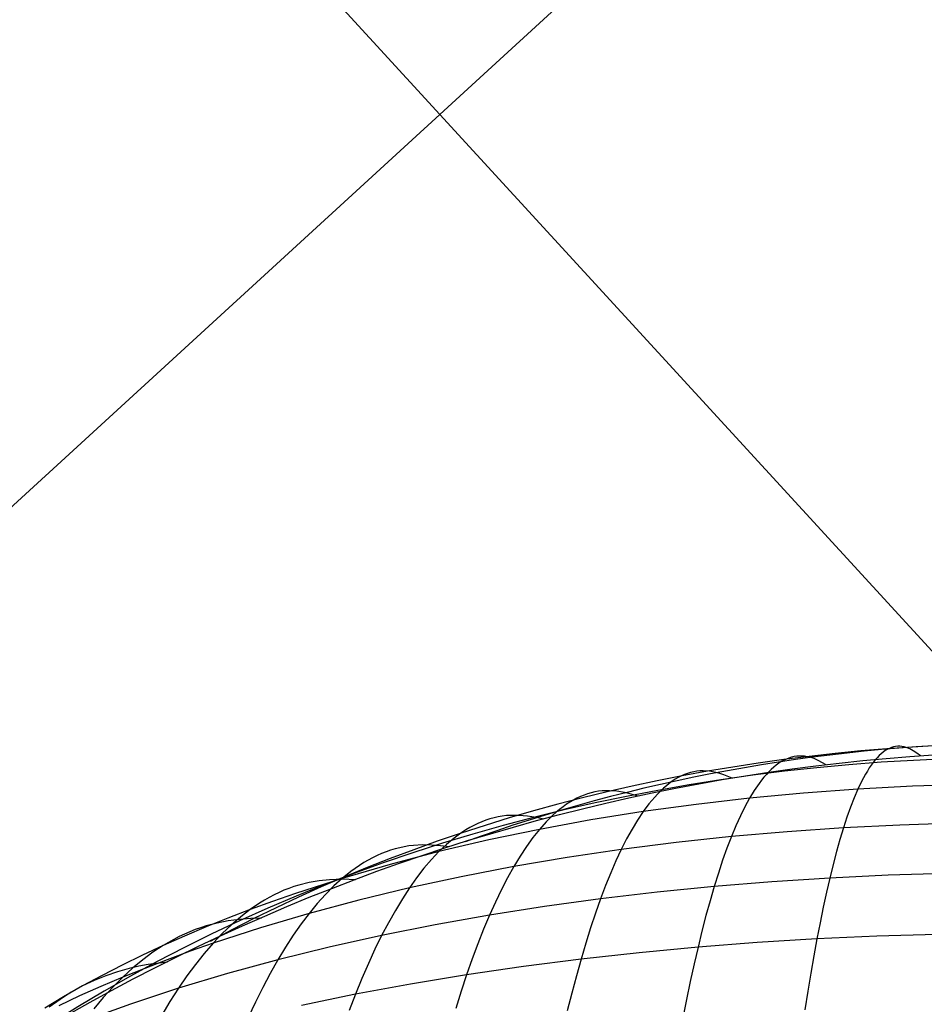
# Model space of a CAD drawing. Extents: x -274 to 274, y -220 to 276.
# Tile 80 of 164: x -202.56 to -199.37, y 226.09 to 229.57. Entities that reach past the tile are written whole.
import ezdxf

# ---------------------------------------------------------------- set-up
doc = ezdxf.new("R2010")
doc.units = 0
doc.layers.add('PREDEFINITO', color=7, linetype='CONTINUOUS')

msp = doc.modelspace()

# ---------------------------------------------------------------- linework, layer by layer
at = {"layer": 'PREDEFINITO'}
for p, q in [((-204.5227, 232.9913, 1), (-176.7791, 202.7145, 261.0055)), ((-221.1303, 210.8608), (-198.2772, 231.8019)), ((-199.4765, 226.9977, 749.3586), (-199.4839, 226.9954, 749.3979)), ((-199.4691, 226.9992, 749.3191), (-199.4765, 226.9977, 749.3586)), ((-199.4617, 227, 749.2796), (-199.4691, 226.9992, 749.3191)), ((-199.4542, 227, 749.2399), (-199.4617, 227, 749.2796)), ((-199.4467, 226.9993, 749.2001), (-199.4542, 227, 749.2399)), ((-199.4391, 226.9979, 749.1602), (-199.4467, 226.9993, 749.2001)), ((-199.4316, 226.9957, 749.1201), (-199.4391, 226.9979, 749.1602)), ((-199.8369, 226.9611, 749.3277), (-199.846, 226.9583, 749.3666)), ((-199.8277, 226.9633, 749.2887), (-199.8369, 226.9611, 749.3277)), ((-199.8185, 226.9647, 749.2495), (-199.8277, 226.9633, 749.2887)), ((-199.8092, 226.9653, 749.2103), (-199.8185, 226.9647, 749.2495)), ((-199.7998, 226.9653, 749.1709), (-199.8092, 226.9653, 749.2103)), ((-199.7905, 226.9645, 749.1314), (-199.7998, 226.9653, 749.1709)), ((-199.781, 226.963, 749.0918), (-199.7905, 226.9645, 749.1314)), ((-199.7715, 226.9607, 749.052), (-199.781, 226.963, 749.0918)), ((-199.5272, 226.9666, 749.6309), (-199.5343, 226.9593, 749.6693)), ((-199.5201, 226.9732, 749.5924), (-199.5272, 226.9666, 749.6309)), ((-199.513, 226.9791, 749.5538), (-199.5201, 226.9732, 749.5924)), ((-199.5058, 226.9843, 749.515), (-199.513, 226.9791, 749.5538)), ((-199.4985, 226.9887, 749.4761), (-199.5058, 226.9843, 749.515)), ((-199.4912, 226.9924, 749.437), (-199.4985, 226.9887, 749.4761)), ((-199.4839, 226.9954, 749.3979), (-199.4912, 226.9924, 749.437)), ((-199.4192, 226.9905, 749.055), (-199.4316, 226.9957, 749.1201)), ((-199.4068, 226.9837, 748.9896), (-199.4192, 226.9905, 749.055)), ((-199.3943, 226.9753, 748.9239), (-199.4068, 226.9837, 748.9896)), ((-199.3816, 226.9657, 748.858), (-199.3943, 226.9753, 748.9239)), ((-199.8909, 226.9331, 749.5591), (-199.8997, 226.926, 749.5972)), ((-199.882, 226.9396, 749.5208), (-199.8909, 226.9331, 749.5591)), ((-199.8731, 226.9454, 749.4825), (-199.882, 226.9396, 749.5208)), ((-199.8641, 226.9504, 749.4439), (-199.8731, 226.9454, 749.4825)), ((-199.8551, 226.9547, 749.4053), (-199.8641, 226.9504, 749.4439)), ((-199.846, 226.9583, 749.3666), (-199.8551, 226.9547, 749.4053)), ((-199.7574, 226.9561, 748.9932), (-199.7715, 226.9607, 749.052)), ((-199.7432, 226.95, 748.9341), (-199.7574, 226.9561, 748.9932)), ((-199.7144, 226.9344, 748.8154), (-199.7432, 226.95, 748.9341)), ((-199.5552, 226.9331, 749.7837), (-199.5621, 226.923, 749.8215)), ((-199.5483, 226.9425, 749.7457), (-199.5552, 226.9331, 749.7837)), ((-199.5413, 226.9513, 749.7076), (-199.5483, 226.9425, 749.7457)), ((-199.5343, 226.9593, 749.6693), (-199.5413, 226.9513, 749.7076)), ((-200.2262, 226.8947, 749.3981), (-200.237, 226.8892, 749.4363)), ((-200.2155, 226.8994, 749.3599), (-200.2262, 226.8947, 749.3981)), ((-200.2046, 226.9035, 749.3215), (-200.2155, 226.8994, 749.3599)), ((-200.1937, 226.9068, 749.283), (-200.2046, 226.9035, 749.3215)), ((-200.1827, 226.9094, 749.2444), (-200.1937, 226.9068, 749.283)), ((-200.1717, 226.9112, 749.2056), (-200.1827, 226.9094, 749.2444)), ((-200.1606, 226.9124, 749.1668), (-200.1717, 226.9112, 749.2056)), ((-200.1495, 226.9128, 749.1278), (-200.1606, 226.9124, 749.1668)), ((-200.127, 226.9116, 749.0494), (-200.1495, 226.9128, 749.1278)), ((-200.1043, 226.9075, 748.9707), (-200.127, 226.9116, 749.0494)), ((-200.0901, 226.9037, 748.9219), (-200.1043, 226.9075, 748.9707)), ((-200.0758, 226.8989, 748.8729), (-200.0901, 226.9037, 748.9219)), ((-200.0469, 226.8869, 748.7746), (-200.0758, 226.8989, 748.8729)), ((-199.9259, 226.9002, 749.7108), (-199.9345, 226.8903, 749.7484)), ((-199.9172, 226.9095, 749.673), (-199.9259, 226.9002, 749.7108)), ((-199.9085, 226.9181, 749.6352), (-199.9172, 226.9095, 749.673)), ((-199.8997, 226.926, 749.5972), (-199.9085, 226.9181, 749.6352)), ((-199.5757, 226.9007, 749.8968), (-199.5891, 226.8757, 749.9715)), ((-199.5689, 226.9122, 749.8592), (-199.5757, 226.9007, 749.8968)), ((-199.5621, 226.923, 749.8215), (-199.5689, 226.9122, 749.8592)), ((-200.2793, 226.8601, 749.5874), (-200.2897, 226.8511, 749.6249)), ((-200.2688, 226.8685, 749.5498), (-200.2793, 226.8601, 749.5874)), ((-200.2582, 226.8761, 749.5121), (-200.2688, 226.8685, 749.5498)), ((-200.2476, 226.883, 749.4742), (-200.2582, 226.8761, 749.5121)), ((-200.237, 226.8892, 749.4363), (-200.2476, 226.883, 749.4742)), ((-199.9516, 226.8683, 749.8231), (-199.9684, 226.8435, 749.8973)), ((-199.9431, 226.8796, 749.7858), (-199.9516, 226.8683, 749.8231)), ((-199.9345, 226.8903, 749.7484), (-199.9431, 226.8796, 749.7858)), ((-199.5891, 226.8757, 749.9715), (-199.6024, 226.848, 750.0457)), ((-199.4092, 226.8582, 750.078), (-199.6024, 226.848, 750.0457)), ((-199.2151, 226.8644, 750.107), (-199.4092, 226.8582, 750.078)), ((-200.5827, 226.8222, 749.3391), (-200.5952, 226.8163, 749.3768)), ((-200.5701, 226.8273, 749.3013), (-200.5827, 226.8222, 749.3391)), ((-200.5575, 226.8317, 749.2633), (-200.5701, 226.8273, 749.3013)), ((-200.5448, 226.8353, 749.2253), (-200.5575, 226.8317, 749.2633)), ((-200.5321, 226.8383, 749.1871), (-200.5448, 226.8353, 749.2253)), ((-200.5192, 226.8405, 749.1487), (-200.5321, 226.8383, 749.1871)), ((-200.5063, 226.8419, 749.1103), (-200.5192, 226.8405, 749.1487)), ((-200.4804, 226.8428, 749.033), (-200.5063, 226.8419, 749.1103)), ((-200.4541, 226.841, 748.9553), (-200.4804, 226.8428, 749.033)), ((-200.4276, 226.8366, 748.8772), (-200.4541, 226.841, 748.9553)), ((-200.4037, 226.8306, 748.8071), (-200.4276, 226.8366, 748.8772)), ((-200.3795, 226.8231, 748.7368), (-200.4037, 226.8306, 748.8071)), ((-200.3104, 226.831, 749.6994), (-200.3206, 226.8199, 749.7364)), ((-200.3001, 226.8414, 749.6622), (-200.3104, 226.831, 749.6994)), ((-200.2897, 226.8511, 749.6249), (-200.3001, 226.8414, 749.6622)), ((-199.9684, 226.8435, 749.8973), (-199.9851, 226.8161, 749.971)), ((-199.7944, 226.834, 750.01), (-199.9851, 226.8161, 749.971)), ((-199.6024, 226.848, 750.0457), (-199.7944, 226.834, 750.01)), ((-199.6024, 226.848, 750.0457), (-199.6155, 226.8177, 750.1193)), ((-200.6322, 226.7946, 749.4891), (-200.6444, 226.7859, 749.5263)), ((-200.6199, 226.8025, 749.4518), (-200.6322, 226.7946, 749.4891)), ((-200.6076, 226.8098, 749.4144), (-200.6199, 226.8025, 749.4518)), ((-200.5952, 226.8163, 749.3768), (-200.6076, 226.8098, 749.4144)), ((-200.3409, 226.7957, 749.8101), (-200.361, 226.7687, 749.8832)), ((-200.174, 226.7944, 749.9287), (-200.361, 226.7687, 749.8832)), ((-200.3206, 226.8199, 749.7364), (-200.3409, 226.7957, 749.8101)), ((-199.9851, 226.8161, 749.971), (-200.174, 226.7944, 749.9287)), ((-199.9851, 226.8161, 749.971), (-200.0015, 226.7861, 750.0441)), ((-199.6155, 226.8177, 750.1193), (-199.6283, 226.7848, 750.1923)), ((-200.8592, 226.7527, 749.0789), (-200.8738, 226.7503, 749.1168)), ((-200.8445, 226.7545, 749.0409), (-200.8592, 226.7527, 749.0789)), ((-200.8298, 226.7555, 749.0028), (-200.8445, 226.7545, 749.0409)), ((-200.8001, 226.7555, 748.9262), (-200.8298, 226.7555, 749.0028)), ((-200.7701, 226.753, 748.8492), (-200.8001, 226.7555, 748.9262)), ((-200.7398, 226.7482, 748.7718), (-200.7701, 226.753, 748.8492)), ((-200.6806, 226.7557, 749.637), (-200.7044, 226.7321, 749.7101)), ((-200.6686, 226.7664, 749.6002), (-200.6806, 226.7557, 749.637)), ((-200.6565, 226.7765, 749.5633), (-200.6686, 226.7664, 749.6002)), ((-200.6444, 226.7859, 749.5263), (-200.6565, 226.7765, 749.5633)), ((-200.361, 226.7687, 749.8832), (-200.5457, 226.7392, 749.8346)), ((-200.361, 226.7687, 749.8832), (-200.3808, 226.7391, 749.9558)), ((-200.0177, 226.7534, 750.1166), (-200.0337, 226.7181, 750.1885)), ((-200.0015, 226.7861, 750.0441), (-200.0177, 226.7534, 750.1166)), ((-199.6283, 226.7848, 750.1923), (-199.6411, 226.7492, 750.2647)), ((-200.9597, 226.7201, 749.3415), (-200.9738, 226.7126, 749.3785)), ((-200.9456, 226.727, 749.3044), (-200.9597, 226.7201, 749.3415)), ((-200.9314, 226.7331, 749.2671), (-200.9456, 226.727, 749.3044)), ((-200.9171, 226.7385, 749.2297), (-200.9314, 226.7331, 749.2671)), ((-200.9027, 226.7431, 749.1922), (-200.9171, 226.7385, 749.2297)), ((-200.8883, 226.7471, 749.1546), (-200.9027, 226.7431, 749.1922)), ((-200.8738, 226.7503, 749.1168), (-200.8883, 226.7471, 749.1546)), ((-200.7122, 226.7423, 748.7018), (-200.7398, 226.7482, 748.7718)), ((-200.5457, 226.7392, 749.8346), (-200.7278, 226.7058, 749.7827)), ((-200.7044, 226.7321, 749.7101), (-200.7278, 226.7058, 749.7827)), ((-200.3808, 226.7391, 749.9558), (-200.4003, 226.7069, 750.0278)), ((-200.0337, 226.7181, 750.1885), (-200.0495, 226.6802, 750.2599)), ((-199.6411, 226.7492, 750.2647), (-199.6536, 226.7111, 750.3366)), ((-199.4538, 226.7211, 750.3699), (-199.6536, 226.7111, 750.3366)), ((-199.2532, 226.7273, 750.3998), (-199.4538, 226.7211, 750.3699)), ((-201.0154, 226.6857, 749.4887), (-201.0292, 226.6754, 749.5251)), ((-201.0016, 226.6954, 749.4521), (-201.0154, 226.6857, 749.4887)), ((-200.9877, 226.7043, 749.4154), (-201.0016, 226.6954, 749.4521)), ((-200.9738, 226.7126, 749.3785), (-200.9877, 226.7043, 749.4154)), ((-200.7278, 226.7058, 749.7827), (-200.9071, 226.6685, 749.7277)), ((-200.7278, 226.7058, 749.7827), (-200.751, 226.6768, 749.8547)), ((-200.4003, 226.7069, 750.0278), (-200.4196, 226.672, 750.0992)), ((-199.8523, 226.6975, 750.2999), (-200.0495, 226.6802, 750.2599)), ((-199.6536, 226.7111, 750.3366), (-199.8523, 226.6975, 750.2999)), ((-199.6536, 226.7111, 750.3366), (-199.6659, 226.6705, 750.4078)), ((-201.1727, 226.6494, 748.9586), (-201.1891, 226.6474, 748.9962)), ((-201.1412, 226.6511, 748.8869), (-201.1727, 226.6494, 748.9586)), ((-201.1094, 226.6506, 748.8147), (-201.1412, 226.6511, 748.8869)), ((-201.0773, 226.6482, 748.7423), (-201.1094, 226.6506, 748.8147)), ((-200.9071, 226.6685, 749.7277), (-201.0832, 226.6272, 749.6697)), ((-201.0564, 226.6527, 749.5977), (-201.0832, 226.6272, 749.6697)), ((-201.0449, 226.6442, 748.6696), (-201.0773, 226.6482, 748.7423)), ((-201.0292, 226.6754, 749.5251), (-201.0564, 226.6527, 749.5977)), ((-200.751, 226.6768, 749.8547), (-200.7738, 226.6452, 749.9262)), ((-200.4196, 226.672, 750.0992), (-200.4386, 226.6346, 750.17)), ((-200.245, 226.6592, 750.2166), (-200.4386, 226.6346, 750.17)), ((-200.0495, 226.6802, 750.2599), (-200.245, 226.6592, 750.2166)), ((-200.0495, 226.6802, 750.2599), (-200.065, 226.6398, 750.3307)), ((-199.6659, 226.6705, 750.4078), (-199.6781, 226.6274, 750.4784)), ((-201.3017, 226.6136, 749.2556), (-201.3174, 226.6059, 749.2922)), ((-201.2858, 226.6205, 749.2189), (-201.3017, 226.6136, 749.2556)), ((-201.2699, 226.6268, 749.1821), (-201.2858, 226.6205, 749.2189)), ((-201.254, 226.6324, 749.1452), (-201.2699, 226.6268, 749.1821)), ((-201.0832, 226.6272, 749.6697), (-201.2559, 226.582, 749.6085)), ((-201.2379, 226.6372, 749.1081), (-201.254, 226.6324, 749.1452)), ((-201.2217, 226.6413, 749.0709), (-201.2379, 226.6372, 749.1081)), ((-201.2055, 226.6447, 749.0336), (-201.2217, 226.6413, 749.0709)), ((-201.1891, 226.6474, 748.9962), (-201.2055, 226.6447, 749.0336)), ((-201.0832, 226.6272, 749.6697), (-201.1098, 226.5991, 749.7411)), ((-200.7738, 226.6452, 749.9262), (-200.7964, 226.611, 749.997)), ((-200.4386, 226.6346, 750.17), (-200.6299, 226.6063, 750.1203)), ((-200.4386, 226.6346, 750.17), (-200.4573, 226.5947, 750.2403)), ((-200.065, 226.6398, 750.3307), (-200.0804, 226.597, 750.4008)), ((-199.6781, 226.6274, 750.4784), (-199.6901, 226.5819, 750.5485)), ((-201.2559, 226.582, 749.6085), (-201.4249, 226.5328, 749.5444)), ((-201.364, 226.5787, 749.4011), (-201.3946, 226.5571, 749.473)), ((-201.3486, 226.5885, 749.3649), (-201.364, 226.5787, 749.4011)), ((-201.333, 226.5975, 749.3286), (-201.3486, 226.5885, 749.3649)), ((-201.3174, 226.6059, 749.2922), (-201.333, 226.5975, 749.3286)), ((-201.1098, 226.5991, 749.7411), (-201.1359, 226.5684, 749.812)), ((-200.7964, 226.611, 749.997), (-200.8186, 226.5743, 750.0673)), ((-200.6299, 226.6063, 750.1203), (-200.8186, 226.5743, 750.0673)), ((-200.4573, 226.5947, 750.2403), (-200.4758, 226.5522, 750.3099)), ((-200.0804, 226.597, 750.4008), (-200.0955, 226.5517, 750.4703)), ((-199.6901, 226.5819, 750.5485), (-199.7019, 226.5339, 750.6179)), ((-201.3946, 226.5571, 749.473), (-201.4249, 226.5328, 749.5444)), ((-201.1359, 226.5684, 749.812), (-201.1618, 226.535, 749.8823)), ((-200.8186, 226.5743, 750.0673), (-201.0045, 226.5385, 750.0112)), ((-200.8186, 226.5743, 750.0673), (-200.8406, 226.5349, 750.137)), ((-200.4758, 226.5522, 750.3099), (-200.494, 226.5073, 750.379)), ((-200.0955, 226.5517, 750.4703), (-200.1103, 226.5039, 750.5393)), ((-199.4958, 226.5437, 750.6521), (-199.7019, 226.5339, 750.6179)), ((-199.2889, 226.55, 750.6829), (-199.4958, 226.5437, 750.6521)), ((-201.5779, 226.5092, 749.0479), (-201.5956, 226.5036, 749.0844)), ((-201.4249, 226.5328, 749.5444), (-201.5898, 226.4795, 749.4772)), ((-201.5422, 226.5181, 748.9745), (-201.5779, 226.5092, 749.0479)), ((-201.5062, 226.5244, 748.9007), (-201.5422, 226.5181, 748.9745)), ((-201.4698, 226.5281, 748.8264), (-201.5062, 226.5244, 748.9007)), ((-201.4239, 226.5294, 748.7334), (-201.4698, 226.5281, 748.8264)), ((-201.4249, 226.5328, 749.5444), (-201.4548, 226.5058, 749.6152)), ((-201.3776, 226.5278, 748.64), (-201.4239, 226.5294, 748.7334)), ((-201.0045, 226.5385, 750.0112), (-201.1872, 226.4991, 749.952)), ((-201.1618, 226.535, 749.8823), (-201.1872, 226.4991, 749.952)), ((-200.8406, 226.5349, 750.137), (-200.8622, 226.4931, 750.2061)), ((-199.9068, 226.5206, 750.5802), (-200.1103, 226.5039, 750.5393)), ((-199.7019, 226.5339, 750.6179), (-199.9068, 226.5206, 750.5802)), ((-199.7019, 226.5339, 750.6179), (-199.7135, 226.4836, 750.6866)), ((-201.6654, 226.4745, 749.2292), (-201.6826, 226.4655, 749.265)), ((-201.5898, 226.4795, 749.4772), (-201.6707, 226.4514, 749.4425)), ((-201.6481, 226.4829, 749.1932), (-201.6654, 226.4745, 749.2292)), ((-201.6307, 226.4905, 749.157), (-201.6481, 226.4829, 749.1932)), ((-201.6132, 226.4974, 749.1208), (-201.6307, 226.4905, 749.157)), ((-201.5956, 226.5036, 749.0844), (-201.6132, 226.4974, 749.1208)), ((-201.4843, 226.4761, 749.6855), (-201.5134, 226.4438, 749.7552)), ((-201.4548, 226.5058, 749.6152), (-201.4843, 226.4761, 749.6855)), ((-201.1872, 226.4991, 749.952), (-201.3665, 226.4559, 749.8897)), ((-201.1872, 226.4991, 749.952), (-201.2124, 226.4606, 750.0211)), ((-200.8622, 226.4931, 750.2061), (-200.8835, 226.4488, 750.2746)), ((-200.494, 226.5073, 750.379), (-200.5119, 226.46, 750.4474)), ((-200.3121, 226.4837, 750.495), (-200.5119, 226.46, 750.4474)), ((-200.1103, 226.5039, 750.5393), (-200.3121, 226.4837, 750.495)), ((-200.1103, 226.5039, 750.5393), (-200.1249, 226.4538, 750.6076)), ((-199.7135, 226.4836, 750.6866), (-199.7249, 226.4309, 750.7548)), ((-201.6707, 226.4514, 749.4425), (-201.7504, 226.4223, 749.4071)), ((-201.7167, 226.4453, 749.3363), (-201.7504, 226.4223, 749.4071)), ((-201.6997, 226.4557, 749.3007), (-201.7167, 226.4453, 749.3363)), ((-201.6826, 226.4655, 749.265), (-201.6997, 226.4557, 749.3007)), ((-201.3665, 226.4559, 749.8897), (-201.5421, 226.4089, 749.8243)), ((-201.5134, 226.4438, 749.7552), (-201.5421, 226.4089, 749.8243)), ((-201.2124, 226.4606, 750.0211), (-201.2371, 226.4196, 750.0897)), ((-200.8835, 226.4488, 750.2746), (-200.9044, 226.4021, 750.3425)), ((-200.5119, 226.46, 750.4474), (-200.7095, 226.4328, 750.3966)), ((-200.5119, 226.46, 750.4474), (-200.5296, 226.4103, 750.5152)), ((-200.1249, 226.4538, 750.6076), (-200.1393, 226.4013, 750.6753)), ((-201.7504, 226.4223, 749.4071), (-201.8289, 226.3922, 749.371)), ((-201.7504, 226.4223, 749.4071), (-201.7836, 226.3966, 749.4773)), ((-201.5421, 226.4089, 749.8243), (-201.7136, 226.3582, 749.756)), ((-201.5421, 226.4089, 749.8243), (-201.5704, 226.3715, 749.8929)), ((-201.2371, 226.4196, 750.0897), (-201.2615, 226.3761, 750.1576)), ((-200.7095, 226.4328, 750.3966), (-200.9044, 226.4021, 750.3425)), ((-200.5296, 226.4103, 750.5152), (-200.5469, 226.3583, 750.5824)), ((-199.7249, 226.4309, 750.7548), (-199.7362, 226.3759, 750.8223)), ((-201.8289, 226.3922, 749.371), (-201.9063, 226.3611, 749.3341)), ((-201.8672, 226.3747, 748.9022), (-201.9061, 226.3645, 748.9744)), ((-201.8279, 226.3823, 748.8295), (-201.8672, 226.3747, 748.9022)), ((-201.7883, 226.3876, 748.7565), (-201.8279, 226.3823, 748.8295)), ((-201.7836, 226.3966, 749.4773), (-201.8164, 226.3683, 749.547)), ((-201.7483, 226.3909, 748.6831), (-201.7883, 226.3876, 748.7565)), ((-201.7102, 226.3924, 748.6135), (-201.7483, 226.3909, 748.6831)), ((-201.5704, 226.3715, 749.8929), (-201.5983, 226.3315, 749.9609)), ((-201.2615, 226.3761, 750.1576), (-201.2855, 226.3302, 750.225)), ((-200.9044, 226.4021, 750.3425), (-201.0966, 226.368, 750.2853)), ((-200.9044, 226.4021, 750.3425), (-200.9251, 226.3531, 750.4098)), ((-200.1393, 226.4013, 750.6753), (-200.1535, 226.3466, 750.7423)), ((-199.7362, 226.3759, 750.8223), (-199.7472, 226.3186, 750.8891)), ((-201.9825, 226.3357, 749.1173), (-202.0013, 226.3267, 749.1527)), ((-201.9636, 226.344, 749.0818), (-201.9825, 226.3357, 749.1173)), ((-201.9063, 226.3611, 749.3341), (-201.9823, 226.3289, 749.2965)), ((-201.9445, 226.3515, 749.0461), (-201.9636, 226.344, 749.0818)), ((-201.9253, 226.3584, 749.0103), (-201.9445, 226.3515, 749.0461)), ((-201.9061, 226.3645, 748.9744), (-201.9253, 226.3584, 749.0103)), ((-201.7136, 226.3582, 749.756), (-201.8807, 226.3037, 749.6846)), ((-201.8488, 226.3373, 749.6161), (-201.8807, 226.3037, 749.6846)), ((-201.8164, 226.3683, 749.547), (-201.8488, 226.3373, 749.6161)), ((-201.0966, 226.368, 750.2853), (-201.2855, 226.3302, 750.225)), ((-200.9251, 226.3531, 750.4098), (-200.9454, 226.3016, 750.4765)), ((-200.5469, 226.3583, 750.5824), (-200.564, 226.3039, 750.649)), ((-200.1535, 226.3466, 750.7423), (-200.1674, 226.2895, 750.8087)), ((-199.3225, 226.3345, 750.9558), (-199.5353, 226.3282, 750.9242)), ((-201.9823, 226.3289, 749.2965), (-202.0571, 226.2957, 749.2581)), ((-202.02, 226.3171, 749.188), (-202.0571, 226.2957, 749.2581)), ((-202.0013, 226.3267, 749.1527), (-202.02, 226.3171, 749.188)), ((-201.8807, 226.3037, 749.6846), (-201.9626, 226.275, 749.6478)), ((-201.8807, 226.3037, 749.6846), (-201.9122, 226.2675, 749.7526)), ((-201.5983, 226.3315, 749.9609), (-201.6258, 226.2891, 750.0282)), ((-201.2855, 226.3302, 750.225), (-201.4711, 226.289, 750.1615)), ((-201.2855, 226.3302, 750.225), (-201.3092, 226.282, 750.2917)), ((-200.9454, 226.3016, 750.4765), (-200.9654, 226.2478, 750.5425)), ((-200.564, 226.3039, 750.649), (-200.5808, 226.2472, 750.7149)), ((-199.958, 226.3057, 750.8506), (-200.1674, 226.2895, 750.8087)), ((-199.7472, 226.3186, 750.8891), (-199.958, 226.3057, 750.8506)), ((-199.7472, 226.3186, 750.8891), (-199.7581, 226.2591, 750.9553)), ((-199.5353, 226.3282, 750.9242), (-199.7472, 226.3186, 750.8891)), ((-202.0571, 226.2957, 749.2581), (-202.1306, 226.2614, 749.219)), ((-202.0937, 226.2715, 749.3277), (-202.1299, 226.2447, 749.3967)), ((-202.0571, 226.2957, 749.2581), (-202.0937, 226.2715, 749.3277)), ((-201.9626, 226.275, 749.6478), (-202.0432, 226.2453, 749.6103)), ((-201.9122, 226.2675, 749.7526), (-201.9433, 226.2288, 749.8199)), ((-201.6258, 226.2891, 750.0282), (-201.6528, 226.2442, 750.095)), ((-201.4711, 226.289, 750.1615), (-201.6528, 226.2442, 750.095)), ((-201.3092, 226.282, 750.2917), (-201.3325, 226.2313, 750.3578)), ((-200.3751, 226.27, 750.7634), (-200.5808, 226.2472, 750.7149)), ((-200.1674, 226.2895, 750.8087), (-200.3751, 226.27, 750.7634)), ((-200.1674, 226.2895, 750.8087), (-200.1811, 226.2302, 750.8744)), ((-202.1306, 226.2614, 749.219), (-202.2026, 226.2261, 749.1792)), ((-202.1299, 226.2447, 749.3967), (-202.1655, 226.2152, 749.4652)), ((-202.0432, 226.2453, 749.6103), (-202.1226, 226.2147, 749.5721)), ((-202.0429, 226.2367, 748.5902), (-202.1105, 226.2278, 748.7037)), ((-201.6528, 226.2442, 750.095), (-201.8306, 226.1959, 750.0254)), ((-201.6528, 226.2442, 750.095), (-201.6795, 226.197, 750.1612)), ((-201.3325, 226.2313, 750.3578), (-201.3554, 226.1783, 750.4233)), ((-200.9654, 226.2478, 750.5425), (-200.9851, 226.1918, 750.6079)), ((-200.5808, 226.2472, 750.7149), (-200.7842, 226.2212, 750.663)), ((-200.5808, 226.2472, 750.7149), (-200.5973, 226.1883, 750.7801)), ((-200.1811, 226.2302, 750.8744), (-200.1946, 226.1687, 750.9395)), ((-199.7581, 226.2591, 750.9553), (-199.7687, 226.1973, 751.0208)), ((-202.2026, 226.2261, 749.1792), (-202.2733, 226.1897, 749.1387)), ((-202.2194, 226.2028, 748.8875), (-202.2609, 226.1886, 748.958)), ((-202.1775, 226.2143, 748.8165), (-202.2194, 226.2028, 748.8875)), ((-202.1655, 226.2152, 749.4652), (-202.2007, 226.1831, 749.5331)), ((-202.1226, 226.2147, 749.5721), (-202.2007, 226.1831, 749.5331)), ((-202.1441, 226.2218, 748.7602), (-202.1775, 226.2143, 748.8165)), ((-202.1105, 226.2278, 748.7037), (-202.1441, 226.2218, 748.7602)), ((-201.8306, 226.1959, 750.0254), (-202.0039, 226.144, 749.9529)), ((-201.9433, 226.2288, 749.8199), (-201.9738, 226.1876, 749.8867)), ((-201.6795, 226.197, 750.1612), (-201.7057, 226.1473, 750.2267)), ((-200.7842, 226.2212, 750.663), (-200.9851, 226.1918, 750.6079)), ((-199.7687, 226.1973, 751.0208), (-199.7792, 226.1334, 751.0857)), ((-202.2733, 226.1897, 749.1387), (-202.3425, 226.1523, 749.0975)), ((-202.3019, 226.1718, 749.028), (-202.3425, 226.1523, 749.0975)), ((-202.2609, 226.1886, 748.958), (-202.3019, 226.1718, 749.028)), ((-202.2007, 226.1831, 749.5331), (-202.2775, 226.1506, 749.4934)), ((-202.2007, 226.1831, 749.5331), (-202.2354, 226.1484, 749.6004)), ((-201.9738, 226.1876, 749.8867), (-202.0039, 226.144, 749.9529)), ((-201.3554, 226.1783, 750.4233), (-201.3779, 226.1231, 750.4882)), ((-200.9851, 226.1918, 750.6079), (-201.1831, 226.1591, 750.5497)), ((-200.9851, 226.1918, 750.6079), (-201.0044, 226.1335, 750.6727)), ((-200.5973, 226.1883, 750.7801), (-200.6136, 226.1272, 750.8448)), ((-200.1946, 226.1687, 750.9395), (-200.2078, 226.105, 751.0039)), ((-202.3825, 226.13, 749.1664), (-202.422, 226.105, 749.2348)), ((-202.3425, 226.1523, 749.0975), (-202.4102, 226.1138, 749.0555)), ((-202.3425, 226.1523, 749.0975), (-202.3825, 226.13, 749.1664)), ((-202.2775, 226.1506, 749.4934), (-202.3529, 226.117, 749.4529)), ((-202.2354, 226.1484, 749.6004), (-202.2696, 226.1112, 749.6671)), ((-202.0039, 226.144, 749.9529), (-202.1726, 226.0885, 749.8773)), ((-202.0039, 226.144, 749.9529), (-202.0336, 226.0979, 750.0184)), ((-201.7057, 226.1473, 750.2267), (-201.7315, 226.0953, 750.2916)), ((-201.1831, 226.1591, 750.5497), (-201.3779, 226.1231, 750.4882)), ((-201.0044, 226.1335, 750.6727), (-201.0234, 226.073, 750.7368)), ((-200.6136, 226.1272, 750.8448), (-200.6295, 226.0639, 750.9087)), ((-199.7792, 226.1334, 751.0857), (-199.7895, 226.0674, 751.1499)), ((-202.4102, 226.1138, 749.0555), (-202.4764, 226.0744, 749.0129)), ((-202.422, 226.105, 749.2348), (-202.461, 226.0773, 749.3026)), ((-202.3529, 226.117, 749.4529), (-202.4269, 226.0825, 749.4118)), ((-202.2696, 226.1112, 749.6671), (-202.3032, 226.0715, 749.7333)), ((-202.0336, 226.0979, 750.0184), (-202.0627, 226.0495, 750.0834)), ((-201.7315, 226.0953, 750.2916), (-201.7569, 226.0411, 750.3559)), ((-201.3779, 226.1231, 750.4882), (-201.5692, 226.0837, 750.4236)), ((-201.3779, 226.1231, 750.4882), (-201.4, 226.0656, 750.5524)), ((-200.2078, 226.105, 751.0039), (-200.2208, 226.0392, 751.0677)), ((-202.1726, 226.0885, 749.8773), (-202.3364, 226.0293, 749.7988))]:
    msp.add_line(p, q, dxfattribs=at)
at = {"layer": 'PREDEFINITO', "extrusion": (-0.140503, 0.153332, 0.978135)}
msp.add_circle((-1.9195, -134.262, 795.2989), 7, dxfattribs=at)
at = {"layer": 'PREDEFINITO', "extrusion": (-0.011051, 0.01206, -0.999866)}
msp.add_arc((204.4815, 225.8689, 3.9841), 9.564, 47.87882, 227.11257, dxfattribs=at)
at = {"layer": 'PREDEFINITO', "extrusion": (-1.69153e-16, -9.21748e-17, -1)}
msp.add_arc((204.3399, 225.7094, -2.5), 9.5877, 48.02367, 226.97579, dxfattribs=at)
at = {"layer": 'PREDEFINITO', "extrusion": (-0.004187, 0.004272, -0.999982)}
msp.add_arc((204.5265, 225.931, 1.5265), 9.2802, 47.94883, 227.04905, dxfattribs=at)
at = {"layer": 'PREDEFINITO', "extrusion": (0.008284, -0.009039, 0.999925)}
msp.add_arc((-204.1676, 225.5311, 0.5202), 9.5697, 312.91901, 132.08532, dxfattribs=at)
at = {"layer": 'PREDEFINITO', "extrusion": (0.002889, -0.003384, 0.99999)}
msp.add_arc((-204.1293, 225.4947, 3.4258), 9.357, 312.96915, 132.03142, dxfattribs=at)
at = {"layer": 'PREDEFINITO', "extrusion": (1.90181e-16, -5.08041e-16, -1)}
msp.add_arc((204.1457, 225.5114, -5), 8.8283, 48.00775, 226.99221, dxfattribs=at)
at = {"layer": 'PREDEFINITO'}
msp.add_arc((-204.4912, 225.893), 8.5751, 313.00243, 131.99865, dxfattribs=at)
at = {"layer": 'PREDEFINITO', "extrusion": (-0.092966, -0.639263, 0.763348)}
msp.add_arc((-228.5192, 628.2698, 445.7924), 5.7947, 64.94518, 139.8673, dxfattribs=at)
at = {"layer": 'PREDEFINITO', "extrusion": (-0.095691, -0.618948, 0.779581)}
msp.add_arc((-230.2623, 615.2321, 462.84), 5.4889, 71.2616, 134.3459, dxfattribs=at)
at = {"layer": 'PREDEFINITO', "extrusion": (-0.098042, -0.600385, 0.793678)}
msp.add_arc((-231.8906, 603.0628, 477.8283), 5.1786, 80.9441, 125.4291, dxfattribs=at)

doc.saveas('drawing.dxf')
